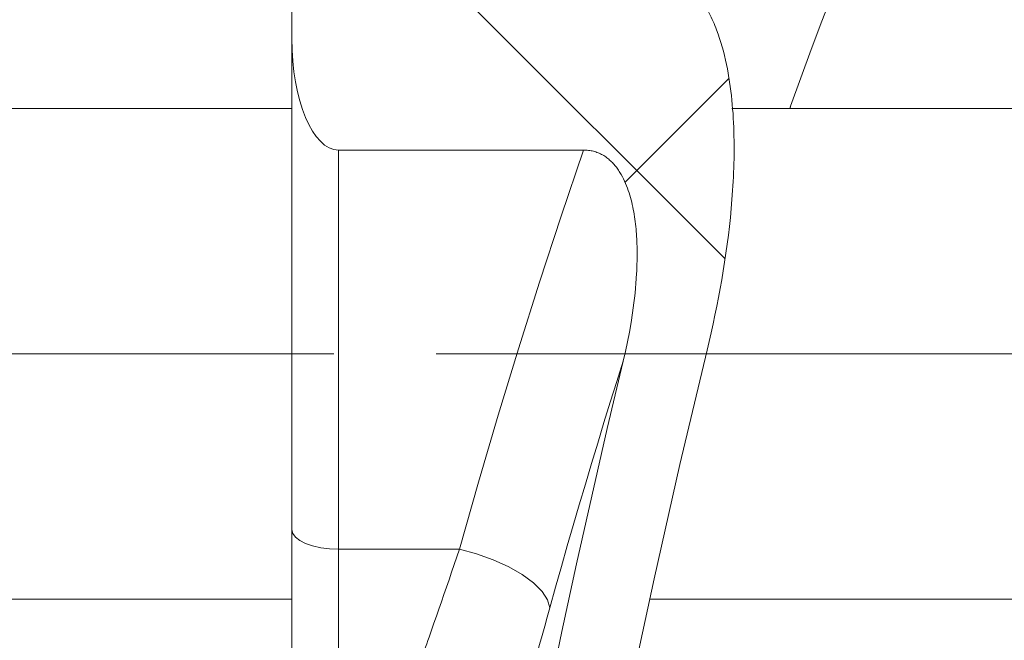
# Model space of a CAD drawing. Extents: x 193 to 943, y 26 to 526.
# Tile 101 of 207: x 343.25 to 346.42, y 110.98 to 112.97. Entities that reach past the tile are written whole.
import ezdxf

# ---------------------------------------------------------------- set-up
doc = ezdxf.new("R2010")
doc.units = 0
doc.layers.get('0').update_dxf_attribs({"lineweight": 25})
doc.layers.add('KG4_HLS_SYA', color=7, linetype='Continuous', lineweight=25)

# ---------------------------------------------------------------- blocks, each defined once
blk = doc.blocks.new('Spline-A069HWC67N', base_point=(344.4731, 94.1779))
at = {"color": 0, "lineweight": -2}
for p, q in [((345.4623, 111.9134), (345.3753, 111.5471)), ((345.3753, 111.5471), (345.2923, 111.1803)), ((345.2923, 111.1803), (345.2134, 110.8129))]:
    blk.add_line(p, q, dxfattribs=at)
blk = doc.blocks.new('Spline-A069HWC87N', base_point=(345.2421, 111.9134))
at = {"color": 0, "lineweight": -2}
for p, q in [((345.2495, 113.1523), (345.2421, 113.1524)), ((345.2568, 113.152), (345.2495, 113.1523)), ((345.2641, 113.1514), (345.2568, 113.152)), ((345.2714, 113.1507), (345.2641, 113.1514)), ((345.2787, 113.1497), (345.2714, 113.1507)), ((345.286, 113.1485), (345.2787, 113.1497)), ((345.2932, 113.147), (345.286, 113.1485)), ((345.3003, 113.1453), (345.2932, 113.147)), ((345.3073, 113.1434), (345.3003, 113.1453)), ((345.3143, 113.1412), (345.3073, 113.1434)), ((345.3212, 113.1389), (345.3143, 113.1412)), ((345.328, 113.1363), (345.3212, 113.1389)), ((345.3313, 113.1349), (345.328, 113.1363)), ((345.3347, 113.1335), (345.3313, 113.1349)), ((345.338, 113.132), (345.3347, 113.1335)), ((345.3413, 113.1304), (345.338, 113.132)), ((345.3446, 113.1288), (345.3413, 113.1304)), ((345.3478, 113.1271), (345.3446, 113.1288)), ((345.351, 113.1254), (345.3478, 113.1271)), ((345.3543, 113.1236), (345.351, 113.1254)), ((345.3574, 113.1218), (345.3543, 113.1236)), ((345.3606, 113.1199), (345.3574, 113.1218)), ((345.3637, 113.118), (345.3606, 113.1199)), ((345.3668, 113.116), (345.3637, 113.118)), ((345.3729, 113.1119), (345.3668, 113.116)), ((345.3788, 113.1077), (345.3729, 113.1119)), ((345.3845, 113.1033), (345.3788, 113.1077)), ((345.3901, 113.0987), (345.3845, 113.1033)), ((345.3956, 113.094), (345.3901, 113.0987)), ((345.4009, 113.0891), (345.3956, 113.094)), ((345.4061, 113.0841), (345.4009, 113.0891)), ((345.4112, 113.0789), (345.4061, 113.0841)), ((345.4161, 113.0736), (345.4112, 113.0789)), ((345.421, 113.0682), (345.4161, 113.0736)), ((345.4257, 113.0627), (345.421, 113.0682)), ((345.4303, 113.057), (345.4257, 113.0627)), ((345.4347, 113.0512), (345.4303, 113.057)), ((345.4391, 113.0453), (345.4347, 113.0512)), ((345.4433, 113.0393), (345.4391, 113.0453)), ((345.4474, 113.0333), (345.4433, 113.0393)), ((345.4513, 113.0271), (345.4474, 113.0333)), ((345.4552, 113.021), (345.4513, 113.0271)), ((345.4589, 113.0147), (345.4552, 113.021)), ((345.4625, 113.0084), (345.4589, 113.0147)), ((345.466, 113.002), (345.4625, 113.0084)), ((345.4694, 112.9956), (345.466, 113.002)), ((345.4727, 112.9891), (345.4694, 112.9956)), ((345.4759, 112.9825), (345.4727, 112.9891)), ((345.479, 112.9759), (345.4759, 112.9825)), ((345.482, 112.9692), (345.479, 112.9759)), ((345.4849, 112.9625), (345.482, 112.9692)), ((345.4877, 112.9558), (345.4849, 112.9625)), ((345.4904, 112.949), (345.4877, 112.9558)), ((345.4931, 112.9422), (345.4904, 112.949)), ((345.4981, 112.9286), (345.4931, 112.9422)), ((345.5027, 112.9149), (345.4981, 112.9286)), ((345.5071, 112.9011), (345.5027, 112.9149)), ((345.5112, 112.8872), (345.5071, 112.9011)), ((345.515, 112.8733), (345.5112, 112.8872)), ((345.5185, 112.8593), (345.515, 112.8733)), ((345.5218, 112.8452), (345.5185, 112.8593)), ((345.5249, 112.8311), (345.5218, 112.8452)), ((345.5277, 112.817), (345.5249, 112.8311)), ((345.5304, 112.8028), (345.5277, 112.817)), ((345.5328, 112.7885), (345.5304, 112.8028)), ((345.535, 112.7742), (345.5328, 112.7885)), ((345.5371, 112.7598), (345.535, 112.7742)), ((345.5389, 112.7454), (345.5371, 112.7598)), ((345.5406, 112.731), (345.5389, 112.7454)), ((345.5422, 112.7165), (345.5406, 112.731)), ((345.5435, 112.7021), (345.5422, 112.7165)), ((345.5447, 112.6876), (345.5435, 112.7021)), ((345.5458, 112.6731), (345.5447, 112.6876)), ((345.5467, 112.6586), (345.5458, 112.6731)), ((345.5474, 112.6441), (345.5467, 112.6586)), ((345.5481, 112.6296), (345.5474, 112.6441)), ((345.5486, 112.6151), (345.5481, 112.6296)), ((345.5489, 112.6006), (345.5486, 112.6151)), ((345.5492, 112.5861), (345.5489, 112.6006)), ((345.5493, 112.5715), (345.5492, 112.5861)), ((345.5493, 112.557), (345.5493, 112.5715)), ((345.549, 112.5279), (345.5492, 112.5425)), ((345.5492, 112.5425), (345.5493, 112.557)), ((345.5482, 112.4989), (345.5487, 112.5134)), ((345.5487, 112.5134), (345.549, 112.5279)), ((345.5471, 112.4699), (345.5477, 112.4844)), ((345.5477, 112.4844), (345.5482, 112.4989)), ((345.5446, 112.4265), (345.5455, 112.441)), ((345.5455, 112.441), (345.5463, 112.4554)), ((345.5463, 112.4554), (345.5471, 112.4699)), ((345.5425, 112.3977), (345.5446, 112.4265)), ((345.5401, 112.3689), (345.5425, 112.3977)), ((345.5373, 112.3401), (345.5401, 112.3689)), ((345.5342, 112.3114), (345.5373, 112.3401)), ((345.5271, 112.2541), (345.5308, 112.2827)), ((345.5308, 112.2827), (345.5342, 112.3114)), ((345.5231, 112.2255), (345.5271, 112.2541)), ((345.5189, 112.1969), (345.5231, 112.2255)), ((345.5143, 112.1684), (345.5189, 112.1969)), ((345.5095, 112.1399), (345.5143, 112.1684)), ((345.5045, 112.1115), (345.5095, 112.1399)), ((345.4992, 112.0831), (345.5045, 112.1115)), ((345.4936, 112.0547), (345.4992, 112.0831)), ((345.4878, 112.0264), (345.4936, 112.0547)), ((345.4755, 111.9698), (345.4818, 111.9981)), ((345.4818, 111.9981), (345.4878, 112.0264)), ((345.469, 111.9416), (345.4755, 111.9698)), ((345.4623, 111.9134), (345.469, 111.9416))]:
    blk.add_line(p, q, dxfattribs=at)
blk = doc.blocks.new('Ellipse-A069HWCM7N', base_point=(344.1287, 112.5563))
at = {"color": 0, "lineweight": -2, "extrusion": (0, 0, -1)}
blk.add_ellipse((344.2787, 112.914), major_axis=(0, -0.3577), ratio=0.419355, start_param=0, end_param=1.570796, dxfattribs=at)
blk = doc.blocks.new('Spline-A069HWCO7N', base_point=(345.0658, 111.8788))
at = {"color": 0, "lineweight": -2}
for p, q in [((345.0698, 112.5562), (345.0658, 112.5563)), ((345.0738, 112.556), (345.0698, 112.5562)), ((345.0778, 112.5557), (345.0738, 112.556)), ((345.0818, 112.5553), (345.0778, 112.5557)), ((345.0858, 112.5547), (345.0818, 112.5553)), ((345.0897, 112.5541), (345.0858, 112.5547)), ((345.0936, 112.5533), (345.0897, 112.5541)), ((345.0975, 112.5523), (345.0936, 112.5533)), ((345.1013, 112.5513), (345.0975, 112.5523)), ((345.1051, 112.5501), (345.1013, 112.5513)), ((345.1088, 112.5488), (345.1051, 112.5501)), ((345.1125, 112.5474), (345.1088, 112.5488)), ((345.1162, 112.5459), (345.1125, 112.5474)), ((345.1198, 112.5442), (345.1162, 112.5459)), ((345.1234, 112.5424), (345.1198, 112.5442)), ((345.127, 112.5405), (345.1234, 112.5424)), ((345.1304, 112.5384), (345.127, 112.5405)), ((345.1338, 112.5363), (345.1304, 112.5384)), ((345.1371, 112.5341), (345.1338, 112.5363)), ((345.1403, 112.5318), (345.1371, 112.5341)), ((345.1435, 112.5294), (345.1403, 112.5318)), ((345.1466, 112.5269), (345.1435, 112.5294)), ((345.1496, 112.5243), (345.1466, 112.5269)), ((345.1525, 112.5217), (345.1496, 112.5243)), ((345.1554, 112.5189), (345.1525, 112.5217)), ((345.1582, 112.5161), (345.1554, 112.5189)), ((345.1609, 112.5132), (345.1582, 112.5161)), ((345.1636, 112.5102), (345.1609, 112.5132)), ((345.1662, 112.5072), (345.1636, 112.5102)), ((345.1688, 112.5041), (345.1662, 112.5072)), ((345.1712, 112.501), (345.1688, 112.5041)), ((345.1736, 112.4978), (345.1712, 112.501)), ((345.176, 112.4945), (345.1736, 112.4978)), ((345.1782, 112.4912), (345.176, 112.4945)), ((345.1804, 112.4879), (345.1782, 112.4912)), ((345.1826, 112.4845), (345.1804, 112.4879)), ((345.1867, 112.4777), (345.1826, 112.4845)), ((345.1905, 112.4707), (345.1867, 112.4777)), ((345.1942, 112.4636), (345.1905, 112.4707)), ((345.1976, 112.4564), (345.1942, 112.4636)), ((345.2008, 112.4491), (345.1976, 112.4564)), ((345.2039, 112.4417), (345.2008, 112.4491)), ((345.2067, 112.4343), (345.2039, 112.4417)), ((345.2094, 112.4268), (345.2067, 112.4343)), ((345.2119, 112.4193), (345.2094, 112.4268)), ((345.2142, 112.4118), (345.2119, 112.4193)), ((345.2164, 112.4042), (345.2142, 112.4118)), ((345.2185, 112.3965), (345.2164, 112.4042)), ((345.2204, 112.3889), (345.2185, 112.3965)), ((345.2222, 112.3812), (345.2204, 112.3889)), ((345.2239, 112.3734), (345.2222, 112.3812)), ((345.2255, 112.3656), (345.2239, 112.3734)), ((345.2269, 112.3578), (345.2255, 112.3656)), ((345.2283, 112.35), (345.2269, 112.3578)), ((345.2295, 112.3421), (345.2283, 112.35)), ((345.2306, 112.3343), (345.2295, 112.3421)), ((345.2317, 112.3264), (345.2306, 112.3343)), ((345.2326, 112.3185), (345.2317, 112.3264)), ((345.2335, 112.3105), (345.2326, 112.3185)), ((345.2343, 112.3026), (345.2335, 112.3105)), ((345.235, 112.2947), (345.2343, 112.3026)), ((345.2356, 112.2868), (345.235, 112.2947)), ((345.2361, 112.2788), (345.2356, 112.2868)), ((345.2366, 112.2709), (345.2361, 112.2788)), ((345.237, 112.263), (345.2366, 112.2709)), ((345.2373, 112.255), (345.237, 112.263)), ((345.2375, 112.247), (345.2373, 112.255)), ((345.2377, 112.2391), (345.2375, 112.247)), ((345.2378, 112.2311), (345.2377, 112.2391)), ((345.2378, 112.2232), (345.2378, 112.2311)), ((345.2378, 112.2152), (345.2378, 112.2232)), ((345.2372, 112.1835), (345.2374, 112.1914)), ((345.2374, 112.1914), (345.2376, 112.1993)), ((345.2376, 112.1993), (345.2377, 112.2073)), ((345.2377, 112.2073), (345.2378, 112.2152)), ((345.2351, 112.1439), (345.2361, 112.1597)), ((345.2361, 112.1597), (345.2365, 112.1676)), ((345.2365, 112.1676), (345.2369, 112.1756)), ((345.2369, 112.1756), (345.2372, 112.1835)), ((345.2326, 112.1124), (345.2339, 112.1282)), ((345.2339, 112.1282), (345.2351, 112.1439)), ((345.2293, 112.081), (345.2311, 112.0967)), ((345.2311, 112.0967), (345.2326, 112.1124)), ((345.2232, 112.0341), (345.2275, 112.0654)), ((345.2275, 112.0654), (345.2293, 112.081)), ((345.2183, 112.0029), (345.2232, 112.0341)), ((345.2129, 111.9717), (345.2183, 112.0029)), ((345.2068, 111.9407), (345.2129, 111.9717)), ((345.2002, 111.9097), (345.2068, 111.9407)), ((345.1931, 111.8788), (345.2002, 111.9097))]:
    blk.add_line(p, q, dxfattribs=at)
blk = doc.blocks.new('Spline-A069HWCQ7N', base_point=(344.6693, 109.2656))
at = {"color": 0, "lineweight": -2}
for p, q in [((345.1931, 111.8788), (345.1417, 111.662)), ((345.1417, 111.662), (345.0918, 111.445)), ((345.0918, 111.445), (345.0432, 111.2278)), ((345.0432, 111.2278), (344.9961, 111.0105)), ((344.9961, 111.0105), (344.9504, 110.793)), ((344.9504, 110.793), (344.906, 110.5753)), ((344.906, 110.5753), (344.8631, 110.3575)), ((344.8631, 110.3575), (344.8216, 110.1394)), ((344.8216, 110.1394), (344.7814, 109.9212)), ((344.7814, 109.9212), (344.7427, 109.7028)), ((344.7427, 109.7028), (344.7053, 109.4843)), ((344.7053, 109.4843), (344.6693, 109.2656))]:
    blk.add_line(p, q, dxfattribs=at)
blk = doc.blocks.new('Spline-A069HY087N', base_point=(345.7286, 112.69))
at = {"color": 0, "lineweight": -2}
for p, q in [((346.3351, 114.1794), (346.3006, 114.1018)), ((346.3006, 114.1018), (346.2662, 114.0241)), ((346.2662, 114.0241), (346.232, 113.9464)), ((346.232, 113.9464), (346.1979, 113.8686)), ((346.1979, 113.8686), (346.1642, 113.7907)), ((346.1642, 113.7907), (346.1308, 113.7127)), ((346.1308, 113.7127), (346.0979, 113.6345)), ((346.0979, 113.6345), (346.0653, 113.5562)), ((346.0653, 113.5562), (346.0331, 113.4777)), ((346.0331, 113.4777), (346.0012, 113.3992)), ((346.0012, 113.3992), (345.9695, 113.3205)), ((345.9695, 113.3205), (345.938, 113.2418)), ((345.938, 113.2418), (345.9021, 113.1515)), ((345.9021, 113.1515), (345.8666, 113.061)), ((345.8666, 113.061), (345.8315, 112.9704)), ((345.8315, 112.9704), (345.7971, 112.8795)), ((345.7971, 112.8795), (345.7636, 112.7884)), ((345.7636, 112.7884), (345.731, 112.6971)), ((345.7298, 112.6935), (345.7294, 112.6923)), ((345.7302, 112.6947), (345.7298, 112.6935)), ((345.7306, 112.6959), (345.7302, 112.6947)), ((345.731, 112.6971), (345.7306, 112.6959)), ((345.729, 112.6911), (345.7286, 112.69)), ((345.7294, 112.6923), (345.729, 112.6911))]:
    blk.add_line(p, q, dxfattribs=at)
blk = doc.blocks.new('Spline-A069HY0U7N', base_point=(344.6607, 110.1019))
at = {"color": 0, "lineweight": -2}
for p, q in [((344.9491, 111.0569), (344.9574, 111.0867)), ((344.9409, 111.0274), (344.9491, 111.0569)), ((344.9327, 110.9982), (344.9409, 111.0274)), ((344.9245, 110.9694), (344.9327, 110.9982)), ((344.9164, 110.9409), (344.9245, 110.9694)), ((344.9084, 110.9126), (344.9164, 110.9409)), ((344.9004, 110.8847), (344.9084, 110.9126)), ((344.8924, 110.8571), (344.9004, 110.8847)), ((344.8767, 110.8028), (344.8845, 110.8298)), ((344.8845, 110.8298), (344.8924, 110.8571)), ((344.8689, 110.7761), (344.8767, 110.8028)), ((344.8612, 110.7498), (344.8689, 110.7761)), ((344.8535, 110.7237), (344.8573, 110.7367)), ((344.8573, 110.7367), (344.8612, 110.7498)), ((344.8459, 110.698), (344.8497, 110.7108)), ((344.8497, 110.7108), (344.8535, 110.7237)), ((344.8346, 110.66), (344.8383, 110.6726)), ((344.8383, 110.6726), (344.8421, 110.6852)), ((344.8421, 110.6852), (344.8459, 110.698)), ((344.8272, 110.6351), (344.8309, 110.6475)), ((344.8309, 110.6475), (344.8346, 110.66)), ((344.8162, 110.5987), (344.8198, 110.6108)), ((344.8198, 110.6108), (344.8235, 110.6229)), ((344.8235, 110.6229), (344.8272, 110.6351)), ((344.802, 110.5518), (344.8091, 110.575)), ((344.8091, 110.575), (344.8162, 110.5987)), ((344.7951, 110.529), (344.802, 110.5518)), ((344.7883, 110.5066), (344.7951, 110.529)), ((344.775, 110.4633), (344.7816, 110.4847)), ((344.7816, 110.4847), (344.7883, 110.5066)), ((344.7685, 110.4423), (344.775, 110.4633)), ((344.7559, 110.4017), (344.7622, 110.4218)), ((344.7622, 110.4218), (344.7685, 110.4423)), ((344.7498, 110.3821), (344.7559, 110.4017)), ((344.738, 110.3442), (344.7438, 110.3629)), ((344.7438, 110.3629), (344.7498, 110.3821)), ((344.7295, 110.317), (344.7309, 110.3215)), ((344.7309, 110.3215), (344.7323, 110.326)), ((344.7323, 110.326), (344.7337, 110.3305)), ((344.7337, 110.3305), (344.7351, 110.335)), ((344.7351, 110.335), (344.7365, 110.3396)), ((344.7365, 110.3396), (344.738, 110.3442)), ((344.7186, 110.2825), (344.7212, 110.2909)), ((344.7212, 110.2909), (344.7226, 110.2952)), ((344.7226, 110.2952), (344.7239, 110.2995)), ((344.7239, 110.2995), (344.7253, 110.3038)), ((344.7253, 110.3038), (344.7267, 110.3082)), ((344.7267, 110.3082), (344.7281, 110.3126)), ((344.7281, 110.3126), (344.7295, 110.317)), ((344.7084, 110.2503), (344.7108, 110.2581)), ((344.7108, 110.2581), (344.7134, 110.2661)), ((344.7134, 110.2661), (344.7159, 110.2742)), ((344.7159, 110.2742), (344.7186, 110.2825)), ((344.6966, 110.2133), (344.7012, 110.2277)), ((344.7012, 110.2277), (344.7059, 110.2426)), ((344.7059, 110.2426), (344.7084, 110.2503)), ((344.6879, 110.1863), (344.6922, 110.1995)), ((344.6922, 110.1995), (344.6966, 110.2133)), ((344.68, 110.1617), (344.6839, 110.1737)), ((344.6839, 110.1737), (344.6879, 110.1863)), ((344.6695, 110.1291), (344.6728, 110.1394)), ((344.6728, 110.1394), (344.6763, 110.1503)), ((344.6763, 110.1503), (344.68, 110.1617)), ((344.6607, 110.1019), (344.6634, 110.1104)), ((344.6634, 110.1104), (344.6664, 110.1194)), ((344.6664, 110.1194), (344.6695, 110.1291))]:
    blk.add_line(p, q, dxfattribs=at)
blk = doc.blocks.new('Spline-A069HY0Y7N', base_point=(344.9574, 111.0867))
at = {"color": 0, "lineweight": -2}
for p, q in [((345.1723, 111.8131), (345.1931, 111.8788)), ((345.1517, 111.7473), (345.1723, 111.8131)), ((345.1313, 111.6815), (345.1517, 111.7473)), ((345.1112, 111.6156), (345.1313, 111.6815)), ((345.0912, 111.5496), (345.1112, 111.6156)), ((345.0715, 111.4837), (345.0912, 111.5496)), ((345.0519, 111.4176), (345.0715, 111.4837)), ((345.0326, 111.3515), (345.0519, 111.4176)), ((345.0135, 111.2854), (345.0326, 111.3515)), ((344.9946, 111.2192), (345.0135, 111.2854)), ((344.9759, 111.153), (344.9946, 111.2192)), ((344.9574, 111.0867), (344.9759, 111.153))]:
    blk.add_line(p, q, dxfattribs=at)
blk = doc.blocks.new('Spline-A069HY247N', base_point=(344.6667, 111.2749))
at = {"color": 0, "lineweight": -2}
for p, q in [((345.0658, 112.5563), (344.9938, 112.3443)), ((344.9938, 112.3443), (344.924, 112.1318)), ((344.924, 112.1318), (344.8564, 111.9185)), ((344.8564, 111.9185), (344.791, 111.7047)), ((344.791, 111.7047), (344.7278, 111.4901)), ((344.7278, 111.4901), (344.6667, 111.2749))]:
    blk.add_line(p, q, dxfattribs=at)
blk = doc.blocks.new('Polylinie-A069HY267N', base_point=(344.6667, 111.0867))
at = {"color": 0, "lineweight": -2}
for p, q in [((344.7222, 111.2599), (344.6667, 111.2749)), ((344.7758, 111.2407), (344.7222, 111.2599)), ((344.8252, 111.2182), (344.7758, 111.2407)), ((344.8689, 111.1932), (344.8252, 111.2182)), ((344.9051, 111.1665), (344.8689, 111.1932)), ((344.9325, 111.1392), (344.9051, 111.1665)), ((344.9502, 111.1123), (344.9325, 111.1392)), ((344.9574, 111.0867), (344.9502, 111.1123))]:
    blk.add_line(p, q, dxfattribs=at)
blk = doc.blocks.new('Polylinie-A069HY287N', base_point=(344.1287, 111.2749))
at = {"color": 0, "lineweight": -2}
for p, q in [((344.1316, 111.3256), (344.1287, 111.3378)), ((344.1401, 111.3138), (344.1316, 111.3256)), ((344.154, 111.3029), (344.1401, 111.3138)), ((344.1726, 111.2933), (344.154, 111.3029)), ((344.1954, 111.2855), (344.1726, 111.2933)), ((344.2213, 111.2797), (344.1954, 111.2855)), ((344.2494, 111.2761), (344.2213, 111.2797)), ((344.2787, 111.2749), (344.2494, 111.2761))]:
    blk.add_line(p, q, dxfattribs=at)
blk = doc.blocks.new('Spline-A069HY3I7N', base_point=(344.3664, 110.449))
at = {"color": 0, "lineweight": -2}
for p, q in [((344.6667, 111.2749), (344.6583, 111.25)), ((344.6583, 111.25), (344.65, 111.2253)), ((344.65, 111.2253), (344.6418, 111.2009)), ((344.6336, 111.1768), (344.6254, 111.1529)), ((344.6418, 111.2009), (344.6336, 111.1768)), ((344.6254, 111.1529), (344.6173, 111.1293)), ((344.6173, 111.1293), (344.6092, 111.1059)), ((344.6012, 111.0828), (344.5932, 111.0599)), ((344.6092, 111.1059), (344.6012, 111.0828)), ((344.5932, 111.0599), (344.5853, 111.0374)), ((344.5853, 111.0374), (344.5774, 111.015)), ((344.5696, 110.993), (344.5658, 110.982)), ((344.5774, 111.015), (344.5696, 110.993)), ((344.558, 110.9604), (344.5542, 110.9496)), ((344.5619, 110.9712), (344.558, 110.9604)), ((344.5658, 110.982), (344.5619, 110.9712)), ((344.5466, 110.9284), (344.5428, 110.9178)), ((344.5504, 110.939), (344.5466, 110.9284)), ((344.5542, 110.9496), (344.5504, 110.939)), ((344.5353, 110.8971), (344.5316, 110.8868)), ((344.539, 110.9074), (344.5353, 110.8971)), ((344.5428, 110.9178), (344.539, 110.9074)), ((344.5243, 110.8666), (344.517, 110.8467)), ((344.5279, 110.8766), (344.5243, 110.8666)), ((344.5316, 110.8868), (344.5279, 110.8766)), ((344.5099, 110.8273), (344.5029, 110.8082)), ((344.517, 110.8467), (344.5099, 110.8273)), ((344.5029, 110.8082), (344.496, 110.7894)), ((344.4892, 110.7711), (344.4826, 110.7531)), ((344.496, 110.7894), (344.4892, 110.7711)), ((344.476, 110.7355), (344.4696, 110.7183)), ((344.4826, 110.7531), (344.476, 110.7355)), ((344.4633, 110.7015), (344.4571, 110.685)), ((344.4696, 110.7183), (344.4633, 110.7015)), ((344.4511, 110.669), (344.4451, 110.6533)), ((344.4571, 110.685), (344.4511, 110.669)), ((344.4393, 110.638), (344.4365, 110.6305)), ((344.4422, 110.6456), (344.4393, 110.638)), ((344.4451, 110.6533), (344.4422, 110.6456)), ((344.4281, 110.6086), (344.4254, 110.6015)), ((344.4309, 110.6158), (344.4281, 110.6086)), ((344.4337, 110.6231), (344.4309, 110.6158)), ((344.4365, 110.6305), (344.4337, 110.6231)), ((344.4151, 110.5744), (344.4126, 110.5679)), ((344.4176, 110.581), (344.4151, 110.5744)), ((344.4202, 110.5877), (344.4176, 110.581)), ((344.4228, 110.5945), (344.4202, 110.5877)), ((344.4254, 110.6015), (344.4228, 110.5945)), ((344.4031, 110.5432), (344.3986, 110.5316)), ((344.4077, 110.5553), (344.4031, 110.5432)), ((344.4126, 110.5679), (344.4077, 110.5553)), ((344.3943, 110.5205), (344.3902, 110.5098)), ((344.3986, 110.5316), (344.3943, 110.5205)), ((344.3789, 110.4808), (344.3755, 110.4721)), ((344.3824, 110.49), (344.3789, 110.4808)), ((344.3862, 110.4997), (344.3824, 110.49)), ((344.3902, 110.5098), (344.3862, 110.4997)), ((344.3692, 110.4562), (344.3664, 110.449)), ((344.3723, 110.4639), (344.3692, 110.4562)), ((344.3755, 110.4721), (344.3723, 110.4639))]:
    blk.add_line(p, q, dxfattribs=at)
blk = doc.blocks.new('DWG-Schraffur-A069I1727N')
at = {"color": 0, "lineweight": -2}
for p, q in [((345.5206, 112.2066), (344.5747, 113.1524)), ((345.1989, 112.4533), (345.533, 112.7874))]:
    blk.add_line(p, q, dxfattribs=at)

msp = doc.modelspace()

# ---------------------------------------------------------------- linework, layer by layer
at = {"layer": 'KG4_HLS_SYA', "color": 7, "linetype": 'Continuous', "lineweight": 9, "ltscale": 0.13}
for p, q in [((344.1287, 112.914), (344.1287, 118.0226)), ((344.1287, 112.914), (344.1287, 111.3378)), ((341.4537, 112.69), (344.1287, 112.69)), ((344.2631, 111.9025), (333.8149, 111.9025)), ((344.1287, 111.3378), (344.1287, 110.554)), ((344.1287, 111.115), (341.4537, 111.115))]:
    msp.add_line(p, q, dxfattribs=at)
at = {"layer": 'KG4_HLS_SYA', "color": 8, "linetype": 'Continuous', "lineweight": 9, "ltscale": 0.13, "true_color": 0x808080}
for p, q in [((345.5422, 112.69), (351.6162, 112.69)), ((344.2787, 112.5563), (345.0658, 112.5563)), ((344.2787, 111.2749), (344.2787, 112.5563)), ((351.9537, 111.9025), (344.5919, 111.9025)), ((344.2787, 111.2749), (344.6667, 111.2749)), ((344.2787, 110.4468), (344.2787, 111.2749)), ((351.6162, 111.115), (345.2786, 111.115))]:
    msp.add_line(p, q, dxfattribs=at)

# ---------------------------------------------------------------- block references
for name, p in [('DWG-Schraffur-A069I1727N', (0, 0)), ('Spline-A069HY087N', (345.7286, 112.69)), ('Spline-A069HWC87N', (345.2421, 111.9134)), ('Spline-A069HY247N', (344.6667, 111.2749)), ('Spline-A069HWCO7N', (345.0658, 111.8788)), ('Spline-A069HWC67N', (344.4731, 94.1779)), ('Spline-A069HWCQ7N', (344.6693, 109.2656)), ('Spline-A069HY0Y7N', (344.9574, 111.0867)), ('Polylinie-A069HY287N', (344.1287, 111.2749)), ('Spline-A069HY3I7N', (344.3664, 110.449)), ('Polylinie-A069HY267N', (344.6667, 111.0867)), ('Spline-A069HY0U7N', (344.6607, 110.1019))]:
    msp.add_blockref(name, p, dxfattribs=at)
at = {"layer": 'KG4_HLS_SYA', "color": 7, "linetype": 'Continuous', "lineweight": 9, "ltscale": 0.13}
msp.add_blockref('Ellipse-A069HWCM7N', (344.1287, 112.5563), dxfattribs=at)

doc.saveas('drawing.dxf')
